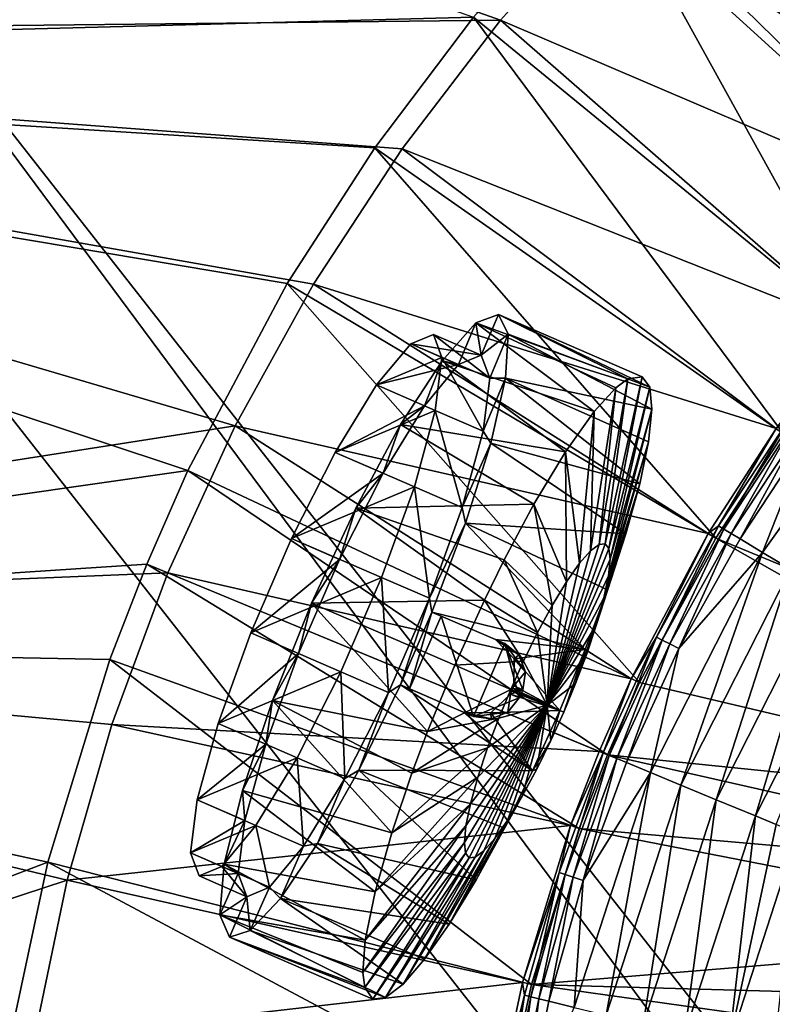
# Model space of a CAD drawing. Header units: metres. Extents: x -1501 to 0, y -1015 to 0.
# Tile 35 of 109: x -1373 to -1287, y -243 to -131. Entities that reach past the tile are written whole.
import ezdxf

# ---------------------------------------------------------------- set-up
doc = ezdxf.new("R2010")
doc.units = ezdxf.units.M

msp = doc.modelspace()

# ---------------------------------------------------------------- linework, layer by layer
at = {"layer": 'None'}
for points in [[(-1305.914063, -117.762787), (-1501.325195, -66.736176), (-1318.161987, -131.457504)], [(-1501.325195, -66.736176), (-1498.022095, -133.403717), (-1318.161987, -131.457504)], [(-1494.813721, -135.70549, -3), (-1498.281738, -69.39328, -3), (-1321.25708, -131.113937, -3)], [(-1298.717651, -107.014389, -3), (-1280.552856, -91.589279, -3), (-1260.017334, -148.368332, -406)], [(-1292.674194, -105.024422), (-1260.715454, -147.622437, -377.175201), (-1278.516968, -93.314049)], [(-1260.715454, -147.622437, -377.175201), (-1292.674194, -105.024422), (-1305.914063, -117.762787)], [(-1306.394287, -114.515511, -3), (-1298.717651, -107.014389, -3), (-1265.94519, -154.160522, -406)], [(-1298.717651, -107.014389, -3), (-1260.017334, -148.368332, -406), (-1265.94519, -154.160522, -406)], [(-1321.25708, -131.113937, -3), (-1306.394287, -114.515511, -3), (-1277.405518, -166.959427, -406)], [(-1306.394287, -114.515511, -3), (-1265.94519, -154.160522, -406), (-1277.405518, -166.959427, -406)], [(-1266.674805, -153.445435, -377.175201), (-1305.914063, -117.762787), (-1318.161987, -131.457504)], [(-1266.674805, -153.445435, -377.175201), (-1260.715454, -147.622437, -377.175201), (-1305.914063, -117.762787)], [(-1318.161987, -131.457504), (-1498.022095, -133.403717), (-1329.349365, -146.03157)], [(-1332.468018, -145.930359, -3), (-1494.813721, -135.70549, -3), (-1321.25708, -131.113937, -3)], [(-1332.468018, -145.930359, -3), (-1321.25708, -131.113937, -3), (-1286.052002, -178.386719, -406)], [(-1278.196411, -166.312881, -377.175201), (-1318.161987, -131.457504), (-1329.349365, -146.03157)], [(-1321.25708, -131.113937, -3), (-1277.405518, -166.959427, -406), (-1286.052002, -178.386719, -406)], [(-1278.196411, -166.312881, -377.175201), (-1266.674805, -153.445435, -377.175201), (-1318.161987, -131.457504)], [(-1498.022095, -133.403717), (-1339.413086, -161.403), (-1329.349365, -146.03157)], [(-1339.413086, -161.403), (-1498.022095, -133.403717), (-1348.296631, -177.485382)], [(-1498.022095, -133.403717), (-1490.106445, -199.682037), (-1348.296631, -177.485382)], [(-1486.767822, -201.619064, -3), (-1494.813721, -135.70549, -3), (-1353.670898, -182.566406, -3)], [(-1353.670898, -182.566406, -3), (-1494.813721, -135.70549, -3), (-1342.401978, -161.319244, -3)], [(-1494.813721, -135.70549, -3), (-1332.468018, -145.930359, -3), (-1342.401978, -161.319244, -3)], [(-1342.401978, -161.319244, -3), (-1332.468018, -145.930359, -3), (-1293.713745, -190.255554, -406)], [(-1286.889282, -177.801315, -377.175201), (-1329.349365, -146.03157), (-1339.413086, -161.403)], [(-1332.468018, -145.930359, -3), (-1286.052002, -178.386719, -406), (-1293.713745, -190.255554, -406)], [(-1286.889282, -177.801315, -377.175201), (-1278.196411, -166.312881, -377.175201), (-1329.349365, -146.03157)], [(-1353.670898, -182.566406, -3), (-1342.401978, -161.319244, -3), (-1302.400513, -206.63327, -406)], [(-1294.591919, -189.733627, -377.175201), (-1339.413086, -161.403), (-1348.296631, -177.485382)], [(-1342.401978, -161.319244, -3), (-1293.713745, -190.255554, -406), (-1302.400513, -206.63327, -406)], [(-1294.591919, -189.733627, -377.175201), (-1286.889282, -177.801315, -377.175201), (-1339.413086, -161.403)], [(-1285.259766, -193.7827, -395.641296), (-1272.12146, -169.061401, -391.779236), (-1288.43689, -191.863937, -391.779236)], [(-1288.43689, -191.863937, -391.779236), (-1272.12146, -169.061401, -391.779236), (-1283.119385, -178.435364, -387.314758)], [(-1348.296631, -177.485382), (-1490.106445, -199.682037), (-1355.949951, -194.188248)], [(-1303.325317, -206.199173, -377.175201), (-1348.296631, -177.485382), (-1355.949951, -194.188248)], [(-1303.325317, -206.199173, -377.175201), (-1294.591919, -189.733627, -377.175201), (-1348.296631, -177.485382)], [(-1285.441406, -176.781448, -379.803467), (-1286.889282, -177.801315, -377.175201), (-1293.419189, -188.85498, -379.803467)], [(-1293.419189, -188.85498, -379.803467), (-1292.798096, -189.230057, -382.385681), (-1285.441406, -176.781448, -379.803467)], [(-1292.798096, -189.230057, -382.385681), (-1284.850586, -177.202286, -382.385681), (-1285.441406, -176.781448, -379.803467)], [(-1292.798096, -189.230057, -382.385681), (-1291.982422, -189.722672, -384.897552), (-1284.850586, -177.202286, -382.385681)], [(-1291.982422, -189.722672, -384.897552), (-1284.074585, -177.75499, -384.897552), (-1284.850586, -177.202286, -382.385681)], [(-1286.889282, -177.801315, -377.175201), (-1294.591919, -189.733627, -377.175201), (-1293.419189, -188.85498, -379.803467)], [(-1293.713745, -190.255554, -406), (-1286.052002, -178.386719, -406), (-1231.071655, -216.09111, -406)], [(-1291.982422, -189.722672, -384.897552), (-1290.978394, -190.329071, -387.314758), (-1284.074585, -177.75499, -384.897552)], [(-1290.978394, -190.329071, -387.314758), (-1283.119385, -178.435364, -387.314758), (-1284.074585, -177.75499, -384.897552)], [(-1288.43689, -191.863937, -391.779236), (-1283.119385, -178.435364, -387.314758), (-1290.978394, -190.329071, -387.314758)], [(-1358.359863, -193.191574, -3), (-1486.767822, -201.619064, -3), (-1353.670898, -182.566406, -3)], [(-1358.359863, -193.191574, -3), (-1353.670898, -182.566406, -3), (-1306.021362, -214.837387, -406)], [(-1353.670898, -182.566406, -3), (-1302.400513, -206.63327, -406), (-1306.021362, -214.837387, -406)], [(-1293.419189, -188.85498, -379.803467), (-1294.591919, -189.733627, -377.175201), (-1300.463257, -201.494049, -379.803467)], [(-1300.463257, -201.494049, -379.803467), (-1299.815552, -201.821228, -382.385681), (-1293.419189, -188.85498, -379.803467)], [(-1299.815552, -201.821228, -382.385681), (-1292.798096, -189.230057, -382.385681), (-1293.419189, -188.85498, -379.803467)], [(-1294.591919, -189.733627, -377.175201), (-1303.325317, -206.199173, -377.175201), (-1300.463257, -201.494049, -379.803467)], [(-1299.815552, -201.821228, -382.385681), (-1298.964844, -202.250916, -384.897552), (-1292.798096, -189.230057, -382.385681)], [(-1298.964844, -202.250916, -384.897552), (-1291.982422, -189.722672, -384.897552), (-1292.798096, -189.230057, -382.385681)], [(-1298.964844, -202.250916, -384.897552), (-1297.917603, -202.779877, -387.314758), (-1291.982422, -189.722672, -384.897552)], [(-1297.917603, -202.779877, -387.314758), (-1290.978394, -190.329071, -387.314758), (-1291.982422, -189.722672, -384.897552)], [(-1238.229736, -221.770325, -406), (-1302.400513, -206.63327, -406), (-1293.713745, -190.255554, -406)], [(-1297.917603, -202.779877, -387.314758), (-1288.43689, -191.863937, -391.779236), (-1290.978394, -190.329071, -387.314758)], [(-1238.229736, -221.770325, -406), (-1293.713745, -190.255554, -406), (-1231.071655, -216.09111, -406)], [(-1301.131226, -216.859848, -391.779236), (-1288.43689, -191.863937, -391.779236), (-1297.917603, -202.779877, -387.314758)], [(-1301.131226, -216.859848, -391.779236), (-1297.700195, -218.278793, -395.641296), (-1288.43689, -191.863937, -391.779236)], [(-1297.700195, -218.278793, -395.641296), (-1285.259766, -193.7827, -395.641296), (-1288.43689, -191.863937, -391.779236)], [(-1358.359863, -193.191574, -3), (-1362.545532, -204.024933, -3), (-1486.767822, -201.619064, -3)], [(-1362.545532, -204.024933, -3), (-1358.359863, -193.191574, -3), (-1309.253052, -223.202454, -406)], [(-1358.359863, -193.191574, -3), (-1306.021362, -214.837387, -406), (-1309.253052, -223.202454, -406)], [(-1490.106445, -199.682037), (-1362.330078, -211.417679), (-1355.949951, -194.188248)], [(-1306.965454, -214.44696, -377.175201), (-1355.949951, -194.188248), (-1362.330078, -211.417679)], [(-1306.965454, -214.44696, -377.175201), (-1303.325317, -206.199173, -377.175201), (-1355.949951, -194.188248)], [(-1297.700195, -218.278793, -395.641296), (-1293.688599, -219.937897, -398.780426), (-1285.259766, -193.7827, -395.641296)], [(-1293.688599, -219.937897, -398.780426), (-1281.544922, -196.026215, -398.780426), (-1285.259766, -193.7827, -395.641296)], [(-1281.544922, -196.026215, -398.780426), (-1293.688599, -219.937897, -398.780426), (-1289.221191, -221.785492, -401.100159)], [(-1277.408081, -198.524612, -401.100159), (-1281.544922, -196.026215, -398.780426), (-1289.221191, -221.785492, -401.100159)], [(-1277.408081, -198.524612, -401.100159), (-1289.221191, -221.785492, -401.100159), (-1286.858398, -222.762711, -401.92572)], [(-1362.330078, -211.417679), (-1490.106445, -199.682037), (-1367.401245, -229.076782)], [(-1490.106445, -199.682037), (-1477.616333, -265.25238), (-1367.401245, -229.076782)], [(-1362.545532, -204.024933, -3), (-1369.576172, -227.024902, -3), (-1486.767822, -201.619064, -3)], [(-1486.767822, -201.619064, -3), (-1369.576172, -227.024902, -3), (-1474.182495, -266.818329, -3)], [(-1300.463257, -201.494049, -379.803467), (-1303.325317, -206.199173, -377.175201), (-1306.511475, -214.634689, -379.803467)], [(-1306.511475, -214.634689, -379.803467), (-1305.84082, -214.912064, -382.385681), (-1300.463257, -201.494049, -379.803467)], [(-1305.84082, -214.912064, -382.385681), (-1299.815552, -201.821228, -382.385681), (-1300.463257, -201.494049, -379.803467)], [(-1305.84082, -214.912064, -382.385681), (-1304.959961, -215.276352, -384.897552), (-1299.815552, -201.821228, -382.385681)], [(-1304.959961, -215.276352, -384.897552), (-1298.964844, -202.250916, -384.897552), (-1299.815552, -201.821228, -382.385681)], [(-1304.959961, -215.276352, -384.897552), (-1303.875732, -215.724792, -387.314758), (-1298.964844, -202.250916, -384.897552)], [(-1303.875732, -215.724792, -387.314758), (-1297.917603, -202.779877, -387.314758), (-1298.964844, -202.250916, -384.897552)], [(-1303.875732, -215.724792, -387.314758), (-1301.131226, -216.859848, -391.779236), (-1297.917603, -202.779877, -387.314758)], [(-1369.576172, -227.024902, -3), (-1362.545532, -204.024933, -3), (-1314.671997, -240.931671, -406)], [(-1362.545532, -204.024933, -3), (-1309.253052, -223.202454, -406), (-1314.671997, -240.931671, -406)], [(-1303.325317, -206.199173, -377.175201), (-1306.965454, -214.44696, -377.175201), (-1306.511475, -214.634689, -379.803467)], [(-1306.021362, -214.837387, -406), (-1302.400513, -206.63327, -406), (-1238.229736, -221.770325, -406)], [(-1310.214355, -222.856552, -377.175201), (-1362.330078, -211.417679), (-1367.401245, -229.076782)], [(-1310.214355, -222.856552, -377.175201), (-1306.965454, -214.44696, -377.175201), (-1362.330078, -211.417679)], [(-1306.511475, -214.634689, -379.803467), (-1306.965454, -214.44696, -377.175201), (-1310.214355, -222.856552, -377.175201)], [(-1306.511475, -214.634689, -379.803467), (-1310.214355, -222.856552, -377.175201), (-1311.511841, -228.208725, -379.803467)], [(-1311.511841, -228.208725, -379.803467), (-1310.822144, -228.434662, -382.385681), (-1306.511475, -214.634689, -379.803467)], [(-1310.822144, -228.434662, -382.385681), (-1305.84082, -214.912064, -382.385681), (-1306.511475, -214.634689, -379.803467)], [(-1310.822144, -228.434662, -382.385681), (-1309.916382, -228.731384, -384.897552), (-1305.84082, -214.912064, -382.385681)], [(-1309.916382, -228.731384, -384.897552), (-1304.959961, -215.276352, -384.897552), (-1305.84082, -214.912064, -382.385681)], [(-1309.916382, -228.731384, -384.897552), (-1308.801514, -229.096649, -387.314758), (-1304.959961, -215.276352, -384.897552)], [(-1309.253052, -223.202454, -406), (-1306.021362, -214.837387, -406), (-1243.908936, -228.928284, -406)], [(-1308.801514, -229.096649, -387.314758), (-1303.875732, -215.724792, -387.314758), (-1304.959961, -215.276352, -384.897552)], [(-1303.875732, -215.724792, -387.314758), (-1308.801514, -229.096649, -387.314758), (-1301.131226, -216.859848, -391.779236)], [(-1243.908936, -228.928284, -406), (-1306.021362, -214.837387, -406), (-1238.229736, -221.770325, -406)], [(-1306.196289, -244.406174, -395.641296), (-1301.131226, -216.859848, -391.779236), (-1309.800659, -243.520325, -391.779236)], [(-1301.131226, -216.859848, -391.779236), (-1308.801514, -229.096649, -387.314758), (-1309.800659, -243.520325, -391.779236)], [(-1297.700195, -218.278793, -395.641296), (-1301.131226, -216.859848, -391.779236), (-1306.196289, -244.406174, -395.641296)], [(-1301.982056, -245.441956, -398.780426), (-1297.700195, -218.278793, -395.641296), (-1306.196289, -244.406174, -395.641296)], [(-1293.688599, -219.937897, -398.780426), (-1297.700195, -218.278793, -395.641296), (-1301.982056, -245.441956, -398.780426)], [(-1297.28894, -246.595398, -401.100159), (-1293.688599, -219.937897, -398.780426), (-1301.982056, -245.441956, -398.780426)], [(-1289.221191, -221.785492, -401.100159), (-1293.688599, -219.937897, -398.780426), (-1297.28894, -246.595398, -401.100159)], [(-1292.263062, -247.830627, -402.52005), (-1289.221191, -221.785492, -401.100159), (-1297.28894, -246.595398, -401.100159)], [(-1286.858398, -222.762711, -401.92572), (-1289.221191, -221.785492, -401.100159), (-1292.263062, -247.830627, -402.52005)], [(-1315.662354, -240.680832, -377.175201), (-1310.214355, -222.856552, -377.175201), (-1367.401245, -229.076782)], [(-1310.214355, -222.856552, -377.175201), (-1315.662354, -240.680832, -377.175201), (-1311.511841, -228.208725, -379.803467)], [(-1314.671997, -240.931671, -406), (-1309.253052, -223.202454, -406), (-1247.119873, -235.304947, -406)], [(-1247.119873, -235.304947, -406), (-1309.253052, -223.202454, -406), (-1243.908936, -228.928284, -406)], [(-1284.437134, -223.764053, -402.52005), (-1286.858398, -222.762711, -401.92572), (-1292.263062, -247.830627, -402.52005)], [(-1292.263062, -247.830627, -402.52005), (-1287.141724, -249.089371, -403), (-1284.437134, -223.764053, -402.52005)], [(-1369.576172, -227.024902, -3), (-1373.413818, -244.935089, -3), (-1474.182495, -266.818329, -3)], [(-1373.413818, -244.935089, -3), (-1369.576172, -227.024902, -3), (-1317.631836, -254.745071, -406)], [(-1369.576172, -227.024902, -3), (-1314.671997, -240.931671, -406), (-1317.631836, -254.745071, -406)], [(-1367.401245, -229.076782), (-1477.616333, -265.25238), (-1371.134644, -247.066254)], [(-1315.662354, -240.680832, -377.175201), (-1367.401245, -229.076782), (-1371.134644, -247.066254)], [(-1311.511841, -228.208725, -379.803467), (-1315.662354, -240.680832, -377.175201), (-1315.452759, -242.131149, -379.803467)], [(-1314.748291, -242.304321, -382.385681), (-1311.511841, -228.208725, -379.803467), (-1315.452759, -242.131149, -379.803467)], [(-1310.822144, -228.434662, -382.385681), (-1311.511841, -228.208725, -379.803467), (-1314.748291, -242.304321, -382.385681)], [(-1313.822876, -242.531754, -384.897552), (-1310.822144, -228.434662, -382.385681), (-1314.748291, -242.304321, -382.385681)], [(-1309.916382, -228.731384, -384.897552), (-1310.822144, -228.434662, -382.385681), (-1313.822876, -242.531754, -384.897552)], [(-1312.683838, -242.811707, -387.314758), (-1309.916382, -228.731384, -384.897552), (-1313.822876, -242.531754, -384.897552)], [(-1308.801514, -229.096649, -387.314758), (-1309.916382, -228.731384, -384.897552), (-1312.683838, -242.811707, -387.314758)], [(-1309.800659, -243.520325, -391.779236), (-1308.801514, -229.096649, -387.314758), (-1312.683838, -242.811707, -387.314758)], [(-1249.256226, -242.735291, -406), (-1314.671997, -240.931671, -406), (-1247.119873, -235.304947, -406)], [(-1318.637939, -254.56813, -377.175201), (-1315.662354, -240.680832, -377.175201), (-1371.134644, -247.066254)], [(-1315.662354, -240.680832, -377.175201), (-1318.637939, -254.56813, -377.175201), (-1315.452759, -242.131149, -379.803467)], [(-1317.631836, -254.745071, -406), (-1314.671997, -240.931671, -406), (-1249.922852, -250, -406)], [(-1314.671997, -240.931671, -406), (-1249.256226, -242.735291, -406), (-1249.922852, -250, -406)], [(-1315.452759, -242.131149, -379.803467), (-1318.637939, -254.56813, -377.175201), (-1318.333374, -256.312744, -379.803467)], [(-1317.61792, -256.432159, -382.385681), (-1315.452759, -242.131149, -379.803467), (-1318.333374, -256.312744, -379.803467)], [(-1317.61792, -256.432159, -382.385681), (-1314.748291, -242.304321, -382.385681), (-1315.452759, -242.131149, -379.803467)], [(-1316.678223, -256.58902, -384.897552), (-1314.748291, -242.304321, -382.385681), (-1317.61792, -256.432159, -382.385681)], [(-1316.678223, -256.58902, -384.897552), (-1313.822876, -242.531754, -384.897552), (-1314.748291, -242.304321, -382.385681)], [(-1315.521484, -256.782074, -387.314758), (-1313.822876, -242.531754, -384.897552), (-1316.678223, -256.58902, -384.897552)], [(-1315.521484, -256.782074, -387.314758), (-1312.683838, -242.811707, -387.314758), (-1313.822876, -242.531754, -384.897552)], [(-1309.800659, -243.520325, -391.779236), (-1312.683838, -242.811707, -387.314758), (-1315.521484, -256.782074, -387.314758)]]:
    msp.add_3dface(points, dxfattribs=at)
at = {"layer": 'None01'}
for points in [[(-1420.450195, -116.977798, -410), (-953.507996, -712.491272, -410), (-1404.711548, -104.637085, -410)], [(-1420.450195, -116.977798, -430), (-1404.711548, -104.637085, -430), (-953.507996, -712.491272, -430)], [(-1404.711548, -104.637085, -410), (-953.507996, -712.491272, -410), (-937.769287, -700.150574, -410)], [(-937.769287, -700.150574, -410), (-937.769287, -700.150574, -430), (-1404.711548, -104.637085, -410)], [(-937.769287, -700.150574, -430), (-1404.711548, -104.637085, -430), (-1404.711548, -104.637085, -410)], [(-1404.711548, -104.637085, -430), (-937.769287, -700.150574, -430), (-953.507996, -712.491272, -430)], [(-953.507996, -712.491272, -410), (-1420.450195, -116.977798, -410), (-953.507996, -712.491272, -430)], [(-1420.450195, -116.977798, -410), (-1420.450195, -116.977798, -430), (-953.507996, -712.491272, -430)]]:
    msp.add_3dface(points, dxfattribs=at)
at = {"layer": 'None0123'}
for points in [[(-1320.980469, -165.79985, -102.366257), (-1318.389282, -164.867981, -114.092735), (-1320.375122, -169.456757, -114.092735)], [(-1318.389282, -164.867981, -114.092735), (-1320.980469, -165.79985, -102.366257), (-1303.710083, -172.165527, -103.044594)], [(-1320.375122, -169.456757, -114.092735), (-1318.389282, -164.867981, -114.092735), (-1317.321533, -167.0905, -124.970467)], [(-1302.106689, -171.914124, -111.05471), (-1301.237061, -173.096512, -118.457932), (-1318.389282, -164.867981, -114.092735)], [(-1301.237061, -173.096512, -118.457932), (-1317.321533, -167.0905, -124.970467), (-1318.389282, -164.867981, -114.092735)], [(-1302.106689, -171.914124, -111.05471), (-1318.389282, -164.867981, -114.092735), (-1303.710083, -172.165527, -103.044594)], [(-1324.814819, -170.099197, -91.787651), (-1320.980469, -165.79985, -102.366257), (-1322.952148, -170.542877, -102.799431)], [(-1324.814819, -170.099197, -91.787651), (-1307.558105, -175.875076, -91.024567), (-1320.980469, -165.79985, -102.366257)], [(-1322.952148, -170.542877, -102.799431), (-1320.980469, -165.79985, -102.366257), (-1320.375122, -169.456757, -114.092735)], [(-1307.558105, -175.875076, -91.024567), (-1305.075562, -173.168579, -98.052887), (-1320.980469, -165.79985, -102.366257)], [(-1320.980469, -165.79985, -102.366257), (-1305.075562, -173.168579, -98.052887), (-1303.710083, -172.165527, -103.044594)], [(-1325.802612, -167.108032, -115.105408), (-1328.379761, -168.194153, -103.812103), (-1320.375122, -169.456757, -114.092735)], [(-1325.802612, -167.108032, -115.105408), (-1324.8302, -169.730194, -126.398712), (-1328.379761, -168.194153, -103.812103)], [(-1320.375122, -169.456757, -114.092735), (-1319.40271, -172.078903, -125.386032), (-1325.802612, -167.108032, -115.105408)], [(-1319.40271, -172.078903, -125.386032), (-1324.8302, -169.730194, -126.398712), (-1325.802612, -167.108032, -115.105408)], [(-1320.375122, -169.456757, -114.092735), (-1317.321533, -167.0905, -124.970467), (-1319.40271, -172.078903, -125.386032)], [(-1317.321533, -167.0905, -124.970467), (-1317.626587, -172.092026, -134.935226), (-1319.40271, -172.078903, -125.386032)], [(-1300.988525, -175.591309, -125.57666), (-1317.626587, -172.092026, -134.935226), (-1317.321533, -167.0905, -124.970467)], [(-1301.237061, -173.096512, -118.457932), (-1300.988525, -175.591309, -125.57666), (-1317.321533, -167.0905, -124.970467)], [(-1328.379761, -168.194153, -103.812103), (-1332.250732, -172.857544, -93.880943), (-1322.952148, -170.542877, -102.799431)], [(-1324.8302, -169.730194, -126.398712), (-1332.250732, -172.857544, -93.880943), (-1328.379761, -168.194153, -103.812103)], [(-1328.379761, -168.194153, -103.812103), (-1322.952148, -170.542877, -102.799431), (-1320.375122, -169.456757, -114.092735)], [(-1324.8302, -169.730194, -126.398712), (-1325.579834, -175.744339, -136.32988), (-1332.250732, -172.857544, -93.880943)], [(-1320.152222, -178.093048, -135.3172), (-1325.579834, -175.744339, -136.32988), (-1324.8302, -169.730194, -126.398712)], [(-1319.40271, -172.078903, -125.386032), (-1320.152222, -178.093048, -135.3172), (-1324.8302, -169.730194, -126.398712)], [(-1332.250732, -172.857544, -93.880943), (-1326.823242, -175.206268, -92.868271), (-1322.952148, -170.542877, -102.799431)], [(-1329.516846, -177.345169, -83.392418), (-1324.814819, -170.099197, -91.787651), (-1326.823242, -175.206268, -92.868271)], [(-1329.516846, -177.345169, -83.392418), (-1310.802002, -180.438263, -84.221649), (-1324.814819, -170.099197, -91.787651)], [(-1326.823242, -175.206268, -92.868271), (-1324.814819, -170.099197, -91.787651), (-1322.952148, -170.542877, -102.799431)], [(-1310.802002, -180.438263, -84.221649), (-1307.558105, -175.875076, -91.024567), (-1324.814819, -170.099197, -91.787651)], [(-1319.40271, -172.078903, -125.386032), (-1317.626587, -172.092026, -134.935226), (-1320.152222, -178.093048, -135.3172)], [(-1317.626587, -172.092026, -134.935226), (-1319.279053, -179.452759, -143.150696), (-1320.152222, -178.093048, -135.3172)], [(-1317.626587, -172.092026, -134.935226), (-1302.368286, -184.087891, -137.887772), (-1319.279053, -179.452759, -143.150696)], [(-1300.988525, -175.591309, -125.57666), (-1301.370483, -179.302643, -132.137314), (-1317.626587, -172.092026, -134.935226)], [(-1301.370483, -179.302643, -132.137314), (-1302.368286, -184.087891, -137.887772), (-1317.626587, -172.092026, -134.935226)], [(-1303.710083, -172.165527, -103.044594), (-1306.300171, -190.898422, -110.422668), (-1302.106689, -171.914124, -111.05471)], [(-1306.300171, -190.898422, -110.422668), (-1305.881836, -191.432602, -113.904205), (-1302.106689, -171.914124, -111.05471)], [(-1302.106689, -171.914124, -111.05471), (-1305.881836, -191.432602, -113.904205), (-1301.237061, -173.096512, -118.457932)], [(-1332.250732, -172.857544, -93.880943), (-1336.94873, -180.535736, -86.509766), (-1326.823242, -175.206268, -92.868271)], [(-1325.579834, -175.744339, -136.32988), (-1336.94873, -180.535736, -86.509766), (-1332.250732, -172.857544, -93.880943)], [(-1307.558105, -175.875076, -91.024567), (-1307.948242, -191.670303, -103.379852), (-1305.075562, -173.168579, -98.052887)], [(-1307.948242, -191.670303, -103.379852), (-1306.976074, -190.959076, -106.941139), (-1305.075562, -173.168579, -98.052887)], [(-1305.075562, -173.168579, -98.052887), (-1306.976074, -190.959076, -106.941139), (-1303.710083, -172.165527, -103.044594)], [(-1306.976074, -190.959076, -106.941139), (-1306.300171, -190.898422, -110.422668), (-1303.710083, -172.165527, -103.044594)], [(-1305.881836, -191.432602, -113.904205), (-1305.734741, -192.628204, -117.465492), (-1301.237061, -173.096512, -118.457932)], [(-1301.237061, -173.096512, -118.457932), (-1305.734741, -192.628204, -117.465492), (-1300.988525, -175.591309, -125.57666)], [(-1336.94873, -180.535736, -86.509766), (-1331.52124, -182.884445, -85.497086), (-1326.823242, -175.206268, -92.868271)], [(-1331.52124, -182.884445, -85.497086), (-1329.516846, -177.345169, -83.392418), (-1326.823242, -175.206268, -92.868271)], [(-1325.579834, -175.744339, -136.32988), (-1327.960938, -184.425095, -143.70105), (-1336.94873, -180.535736, -86.509766)], [(-1322.533447, -186.773804, -142.688385), (-1327.960938, -184.425095, -143.70105), (-1325.579834, -175.744339, -136.32988)], [(-1320.152222, -178.093048, -135.3172), (-1322.533447, -186.773804, -142.688385), (-1325.579834, -175.744339, -136.32988)], [(-1310.802002, -180.438263, -84.221649), (-1309.202271, -193.090347, -99.952812), (-1307.558105, -175.875076, -91.024567)], [(-1309.202271, -193.090347, -99.952812), (-1307.948242, -191.670303, -103.379852), (-1307.558105, -175.875076, -91.024567)], [(-1305.734741, -192.628204, -117.465492), (-1305.911499, -194.514389, -120.892532), (-1300.988525, -175.591309, -125.57666)], [(-1300.988525, -175.591309, -125.57666), (-1305.911499, -194.514389, -120.892532), (-1301.370483, -179.302643, -132.137314)], [(-1334.626343, -186.828476, -78.00235), (-1329.516846, -177.345169, -83.392418), (-1331.52124, -182.884445, -85.497086)], [(-1334.626343, -186.828476, -78.00235), (-1314.391357, -186.405457, -78.82399), (-1329.516846, -177.345169, -83.392418)], [(-1314.391357, -186.405457, -78.82399), (-1310.802002, -180.438263, -84.221649), (-1329.516846, -177.345169, -83.392418)], [(-1320.152222, -178.093048, -135.3172), (-1319.279053, -179.452759, -143.150696), (-1322.533447, -186.773804, -142.688385)], [(-1319.279053, -179.452759, -143.150696), (-1322.140137, -188.554932, -148.927322), (-1322.533447, -186.773804, -142.688385)], [(-1319.279053, -179.452759, -143.150696), (-1303.943726, -189.763153, -142.607056), (-1322.140137, -188.554932, -148.927322)], [(-1302.368286, -184.087891, -137.887772), (-1303.943726, -189.763153, -142.607056), (-1319.279053, -179.452759, -143.150696)], [(-1305.911499, -194.514389, -120.892532), (-1306.432129, -197.036423, -123.951874), (-1301.370483, -179.302643, -132.137314)], [(-1301.370483, -179.302643, -132.137314), (-1306.432129, -197.036423, -123.951874), (-1302.368286, -184.087891, -137.887772)], [(-1336.94873, -180.535736, -86.509766), (-1341.907104, -190.302612, -82.587639), (-1331.52124, -182.884445, -85.497086)], [(-1327.960938, -184.425095, -143.70105), (-1341.907104, -190.302612, -82.587639), (-1336.94873, -180.535736, -86.509766)], [(-1314.391357, -186.405457, -78.82399), (-1310.684326, -195.196289, -96.893471), (-1310.802002, -180.438263, -84.221649)], [(-1310.684326, -195.196289, -96.893471), (-1309.202271, -193.090347, -99.952812), (-1310.802002, -180.438263, -84.221649)], [(-1341.907104, -190.302612, -82.587639), (-1336.479492, -192.651321, -81.574966), (-1331.52124, -182.884445, -85.497086)], [(-1336.479492, -192.651321, -81.574966), (-1334.626343, -186.828476, -78.00235), (-1331.52124, -182.884445, -85.497086)], [(-1327.960938, -184.425095, -143.70105), (-1331.686523, -194.725433, -147.623169), (-1341.907104, -190.302612, -82.587639)], [(-1326.259033, -197.074142, -146.610504), (-1331.686523, -194.725433, -147.623169), (-1327.960938, -184.425095, -143.70105)], [(-1322.533447, -186.773804, -142.688385), (-1326.259033, -197.074142, -146.610504), (-1327.960938, -184.425095, -143.70105)], [(-1306.432129, -197.036423, -123.951874), (-1307.27417, -200.054016, -126.437057), (-1302.368286, -184.087891, -137.887772)], [(-1302.368286, -184.087891, -137.887772), (-1307.27417, -200.054016, -126.437057), (-1303.943726, -189.763153, -142.607056)], [(-1334.626343, -186.828476, -78.00235), (-1317.760742, -192.717026, -75.403923), (-1314.391357, -186.405457, -78.82399)], [(-1317.760742, -192.717026, -75.403923), (-1312.307617, -197.875854, -94.408287), (-1314.391357, -186.405457, -78.82399)], [(-1312.307617, -197.875854, -94.408287), (-1310.684326, -195.196289, -96.893471), (-1314.391357, -186.405457, -78.82399)], [(-1339.643188, -197.620819, -76.145058), (-1334.626343, -186.828476, -78.00235), (-1336.479492, -192.651321, -81.574966)], [(-1339.643188, -197.620819, -76.145058), (-1319.998657, -197.2668, -73.962067), (-1334.626343, -186.828476, -78.00235)], [(-1319.998657, -197.2668, -73.962067), (-1317.760742, -192.717026, -75.403923), (-1334.626343, -186.828476, -78.00235)], [(-1322.533447, -186.773804, -142.688385), (-1322.140137, -188.554932, -148.927322), (-1326.259033, -197.074142, -146.610504)], [(-1322.140137, -188.554932, -148.927322), (-1325.969727, -198.634598, -151.780304), (-1326.259033, -197.074142, -146.610504)], [(-1325.969727, -198.634598, -151.780304), (-1322.140137, -188.554932, -148.927322), (-1308.565063, -202.885513, -148.273239)], [(-1303.943726, -189.763153, -142.607056), (-1306.036133, -196.110336, -146.113785), (-1322.140137, -188.554932, -148.927322)], [(-1322.140137, -188.554932, -148.927322), (-1306.036133, -196.110336, -146.113785), (-1308.565063, -202.885513, -148.273239)], [(-1307.27417, -200.054016, -126.437057), (-1308.376099, -203.365707, -128.212479), (-1303.943726, -189.763153, -142.607056)], [(-1303.943726, -189.763153, -142.607056), (-1308.376099, -203.365707, -128.212479), (-1306.036133, -196.110336, -146.113785)], [(-1341.907104, -190.302612, -82.587639), (-1346.52771, -200.980148, -82.587639), (-1336.479492, -192.651321, -81.574966)], [(-1331.686523, -194.725433, -147.623169), (-1346.52771, -200.980148, -82.587639), (-1341.907104, -190.302612, -82.587639)], [(-1305.881836, -191.432602, -113.904205), (-1306.300171, -190.898422, -110.422668), (-1312.874146, -209.20491, -110.210815)], [(-1306.300171, -190.898422, -110.422668), (-1306.976074, -190.959076, -106.941139), (-1312.874146, -209.20491, -110.210815)], [(-1306.976074, -190.959076, -106.941139), (-1307.948242, -191.670303, -103.379852), (-1312.874146, -209.20491, -110.210815)], [(-1305.734741, -192.628204, -117.465492), (-1305.881836, -191.432602, -113.904205), (-1312.874146, -209.20491, -110.210815)], [(-1307.948242, -191.670303, -103.379852), (-1309.202271, -193.090347, -99.952812), (-1312.874146, -209.20491, -110.210815)], [(-1346.52771, -200.980148, -82.587639), (-1341.100098, -203.328857, -81.574966), (-1336.479492, -192.651321, -81.574966)], [(-1341.100098, -203.328857, -81.574966), (-1339.643188, -197.620819, -76.145058), (-1336.479492, -192.651321, -81.574966)], [(-1319.998657, -197.2668, -73.962067), (-1313.967529, -200.946075, -92.632866), (-1317.760742, -192.717026, -75.403923)], [(-1313.967529, -200.946075, -92.632866), (-1312.307617, -197.875854, -94.408287), (-1317.760742, -192.717026, -75.403923)], [(-1305.911499, -194.514389, -120.892532), (-1305.734741, -192.628204, -117.465492), (-1312.874146, -209.20491, -110.210815)], [(-1309.202271, -193.090347, -99.952812), (-1310.684326, -195.196289, -96.893471), (-1312.874146, -209.20491, -110.210815)], [(-1331.686523, -194.725433, -147.623169), (-1336.307251, -205.402969, -147.623169), (-1346.52771, -200.980148, -82.587639)], [(-1330.879639, -207.751678, -146.610504), (-1336.307251, -205.402969, -147.623169), (-1331.686523, -194.725433, -147.623169)], [(-1326.259033, -197.074142, -146.610504), (-1330.879639, -207.751678, -146.610504), (-1331.686523, -194.725433, -147.623169)], [(-1306.432129, -197.036423, -123.951874), (-1305.911499, -194.514389, -120.892532), (-1312.874146, -209.20491, -110.210815)], [(-1312.874146, -209.20491, -110.210815), (-1310.684326, -195.196289, -96.893471), (-1312.307617, -197.875854, -94.408287)], [(-1308.376099, -203.365707, -128.212479), (-1309.650146, -206.751312, -129.236435), (-1306.036133, -196.110336, -146.113785)], [(-1306.036133, -196.110336, -146.113785), (-1309.650146, -206.751312, -129.236435), (-1308.565063, -202.885513, -148.273239)], [(-1344.076294, -208.665787, -78.00235), (-1339.643188, -197.620819, -76.145058), (-1341.100098, -203.328857, -81.574966)], [(-1344.076294, -208.665787, -78.00235), (-1326.453735, -212.183426, -73.962067), (-1339.643188, -197.620819, -76.145058)], [(-1339.643188, -197.620819, -76.145058), (-1323.360596, -204.666962, -73.107033), (-1319.998657, -197.2668, -73.962067)], [(-1326.453735, -212.183426, -73.962067), (-1323.360596, -204.666962, -73.107033), (-1339.643188, -197.620819, -76.145058)], [(-1329.544067, -206.894379, -151.780304), (-1330.879639, -207.751678, -146.610504), (-1326.259033, -197.074142, -146.610504)], [(-1325.969727, -198.634598, -151.780304), (-1329.544067, -206.894379, -151.780304), (-1326.259033, -197.074142, -146.610504)], [(-1323.360596, -204.666962, -73.107033), (-1315.563354, -204.192398, -91.608917), (-1319.998657, -197.2668, -73.962067)], [(-1315.563354, -204.192398, -91.608917), (-1313.967529, -200.946075, -92.632866), (-1319.998657, -197.2668, -73.962067)], [(-1307.27417, -200.054016, -126.437057), (-1306.432129, -197.036423, -123.951874), (-1312.874146, -209.20491, -110.210815)], [(-1328.496338, -207.347778, -158.447159), (-1329.544067, -206.894379, -151.780304), (-1325.969727, -198.634598, -151.780304)], [(-1324.921997, -199.087982, -158.447159), (-1328.496338, -207.347778, -158.447159), (-1325.969727, -198.634598, -151.780304)], [(-1308.565063, -202.885513, -148.273239), (-1318.733032, -201.76622, -150.430069), (-1325.969727, -198.634598, -151.780304)], [(-1324.921997, -199.087982, -158.447159), (-1325.969727, -198.634598, -151.780304), (-1318.733032, -201.76622, -150.430069)], [(-1313.967529, -200.946075, -92.632866), (-1312.874146, -209.20491, -110.210815), (-1312.307617, -197.875854, -94.408287)], [(-1328.496338, -207.347778, -158.447159), (-1324.921997, -199.087982, -158.447159), (-1321.259644, -210.479385, -157.096924)], [(-1324.921997, -199.087982, -158.447159), (-1317.685303, -202.219604, -157.096924), (-1321.259644, -210.479385, -157.096924)], [(-1317.685303, -202.219604, -157.096924), (-1324.921997, -199.087982, -158.447159), (-1318.733032, -201.76622, -150.430069)], [(-1308.376099, -203.365707, -128.212479), (-1307.27417, -200.054016, -126.437057), (-1312.874146, -209.20491, -110.210815)], [(-1346.52771, -200.980148, -82.587639), (-1350.253296, -211.280487, -86.509766), (-1341.100098, -203.328857, -81.574966)], [(-1336.307251, -205.402969, -147.623169), (-1350.253296, -211.280487, -86.509766), (-1346.52771, -200.980148, -82.587639)], [(-1315.563354, -204.192398, -91.608917), (-1312.874146, -209.20491, -110.210815), (-1313.967529, -200.946075, -92.632866)], [(-1317.685303, -202.219604, -157.096924), (-1316.052734, -208.374191, -156.421814), (-1321.259644, -210.479385, -157.096924)], [(-1316.621338, -203.957031, -150.070724), (-1318.733032, -201.76622, -150.430069), (-1308.565063, -202.885513, -148.273239)], [(-1316.088989, -203.494339, -156.759369), (-1318.733032, -201.76622, -150.430069), (-1316.621338, -203.957031, -150.070724)], [(-1316.088989, -203.494339, -156.759369), (-1317.685303, -202.219604, -157.096924), (-1318.733032, -201.76622, -150.430069)], [(-1316.088989, -203.494339, -156.759369), (-1315.346069, -205.411148, -156.512253), (-1317.685303, -202.219604, -157.096924)], [(-1315.346069, -205.411148, -156.512253), (-1315.65564, -207.456436, -156.421814), (-1317.685303, -202.219604, -157.096924)], [(-1317.685303, -202.219604, -157.096924), (-1315.65564, -207.456436, -156.421814), (-1316.052734, -208.374191, -156.421814)], [(-1350.253296, -211.280487, -86.509766), (-1344.825684, -213.629196, -85.497086), (-1341.100098, -203.328857, -81.574966)], [(-1344.825684, -213.629196, -85.497086), (-1344.076294, -208.665787, -78.00235), (-1341.100098, -203.328857, -81.574966)], [(-1311.433472, -209.828323, -149.00238), (-1316.621338, -203.957031, -150.070724), (-1308.565063, -202.885513, -148.273239)], [(-1309.650146, -206.751312, -129.236435), (-1308.376099, -203.365707, -128.212479), (-1312.874146, -209.20491, -110.210815)], [(-1308.565063, -202.885513, -148.273239), (-1311.002686, -210.014725, -129.555847), (-1311.433472, -209.828323, -149.00238)], [(-1309.650146, -206.751312, -129.236435), (-1311.002686, -210.014725, -129.555847), (-1308.565063, -202.885513, -148.273239)], [(-1323.360596, -204.666962, -73.107033), (-1317.016357, -207.412369, -91.289497), (-1315.563354, -204.192398, -91.608917)], [(-1317.016357, -207.412369, -91.289497), (-1312.874146, -209.20491, -110.210815), (-1315.563354, -204.192398, -91.608917)], [(-1316.662964, -207.020523, -150.011856), (-1316.621338, -203.957031, -150.070724), (-1311.433472, -209.828323, -149.00238)], [(-1315.346069, -205.411148, -156.512253), (-1316.621338, -203.957031, -150.070724), (-1316.662964, -207.020523, -150.011856)], [(-1315.346069, -205.411148, -156.512253), (-1316.088989, -203.494339, -156.759369), (-1316.621338, -203.957031, -150.070724)], [(-1336.307251, -205.402969, -147.623169), (-1341.265503, -215.169846, -143.70105), (-1350.253296, -211.280487, -86.509766)], [(-1335.838013, -217.518555, -142.688385), (-1341.265503, -215.169846, -143.70105), (-1336.307251, -205.402969, -147.623169)], [(-1330.879639, -207.751678, -146.610504), (-1335.838013, -217.518555, -142.688385), (-1336.307251, -205.402969, -147.623169)], [(-1323.360596, -204.666962, -73.107033), (-1326.453735, -212.183426, -73.962067), (-1317.016357, -207.412369, -91.289497)], [(-1315.65564, -207.456436, -156.421814), (-1315.346069, -205.411148, -156.512253), (-1316.662964, -207.020523, -150.011856)], [(-1311.002686, -210.014725, -129.555847), (-1309.650146, -206.751312, -129.236435), (-1312.874146, -209.20491, -110.210815)], [(-1334.270386, -216.586014, -148.927322), (-1335.838013, -217.518555, -142.688385), (-1330.879639, -207.751678, -146.610504)], [(-1329.544067, -206.894379, -151.780304), (-1334.270386, -216.586014, -148.927322), (-1330.879639, -207.751678, -146.610504)], [(-1329.544067, -206.894379, -151.780304), (-1314.531006, -216.671967, -148.273239), (-1334.270386, -216.586014, -148.927322)], [(-1329.544067, -206.894379, -151.780304), (-1322.307373, -210.026001, -150.430069), (-1314.531006, -216.671967, -148.273239)], [(-1322.307373, -210.026001, -150.430069), (-1329.544067, -206.894379, -151.780304), (-1328.496338, -207.347778, -158.447159)], [(-1321.259644, -210.479385, -157.096924), (-1322.307373, -210.026001, -150.430069), (-1328.496338, -207.347778, -158.447159)], [(-1326.453735, -212.183426, -73.962067), (-1318.369019, -210.675797, -91.608917), (-1317.016357, -207.412369, -91.289497)], [(-1317.016357, -207.412369, -91.289497), (-1318.369019, -210.675797, -91.608917), (-1312.874146, -209.20491, -110.210815)], [(-1315.65564, -207.456436, -156.421814), (-1316.927246, -207.632553, -150.014709), (-1317.060059, -207.938263, -150.011856)], [(-1317.060059, -207.938263, -150.011856), (-1316.052734, -208.374191, -156.421814), (-1315.65564, -207.456436, -156.421814)], [(-1311.433472, -209.828323, -149.00238), (-1317.060059, -207.938263, -150.011856), (-1316.927246, -207.632553, -150.014709)], [(-1316.927246, -207.632553, -150.014709), (-1316.7948, -207.32663, -150.014709), (-1311.433472, -209.828323, -149.00238)], [(-1316.7948, -207.32663, -150.014709), (-1316.927246, -207.632553, -150.014709), (-1315.65564, -207.456436, -156.421814)], [(-1316.7948, -207.32663, -150.014709), (-1316.662964, -207.020523, -150.011856), (-1311.433472, -209.828323, -149.00238)], [(-1316.662964, -207.020523, -150.011856), (-1316.7948, -207.32663, -150.014709), (-1315.65564, -207.456436, -156.421814)], [(-1347.491577, -218.882217, -83.392418), (-1344.076294, -208.665787, -78.00235), (-1344.825684, -213.629196, -85.497086)], [(-1347.491577, -218.882217, -83.392418), (-1330.532959, -223.706055, -78.82399), (-1344.076294, -208.665787, -78.00235)], [(-1330.532959, -223.706055, -78.82399), (-1328.238403, -216.929321, -75.403923), (-1344.076294, -208.665787, -78.00235)], [(-1344.076294, -208.665787, -78.00235), (-1328.238403, -216.929321, -75.403923), (-1326.453735, -212.183426, -73.962067)], [(-1316.052734, -208.374191, -156.421814), (-1317.331787, -209.999908, -156.512253), (-1321.259644, -210.479385, -157.096924)], [(-1319.264771, -210.065704, -150.070724), (-1317.060059, -207.938263, -150.011856), (-1311.433472, -209.828323, -149.00238)], [(-1317.060059, -207.938263, -150.011856), (-1319.264771, -210.065704, -150.070724), (-1317.331787, -209.999908, -156.512253)], [(-1316.052734, -208.374191, -156.421814), (-1317.060059, -207.938263, -150.011856), (-1317.331787, -209.999908, -156.512253)], [(-1322.307373, -210.026001, -150.430069), (-1319.264771, -210.065704, -150.070724), (-1314.531006, -216.671967, -148.273239)], [(-1319.264771, -210.065704, -150.070724), (-1322.307373, -210.026001, -150.430069), (-1319.237671, -210.770477, -156.759369)], [(-1319.237671, -210.770477, -156.759369), (-1322.307373, -210.026001, -150.430069), (-1321.259644, -210.479385, -157.096924)], [(-1322.107544, -222.912704, -99.952812), (-1322.284424, -224.798889, -103.379852), (-1312.874146, -209.20491, -110.210815)], [(-1322.284424, -224.798889, -103.379852), (-1322.137329, -225.994492, -106.941139), (-1312.874146, -209.20491, -110.210815)], [(-1322.137329, -225.994492, -106.941139), (-1321.718872, -226.528671, -110.422668), (-1312.874146, -209.20491, -110.210815)], [(-1321.587036, -220.390671, -96.893471), (-1322.107544, -222.912704, -99.952812), (-1312.874146, -209.20491, -110.210815)], [(-1321.718872, -226.528671, -110.422668), (-1321.043091, -226.468018, -113.904205), (-1312.874146, -209.20491, -110.210815)], [(-1320.744873, -217.373077, -94.408287), (-1321.587036, -220.390671, -96.893471), (-1312.874146, -209.20491, -110.210815)], [(-1321.259644, -210.479385, -157.096924), (-1317.331787, -209.999908, -156.512253), (-1319.237671, -210.770477, -156.759369)], [(-1321.043091, -226.468018, -113.904205), (-1320.070801, -225.75679, -117.465492), (-1312.874146, -209.20491, -110.210815)], [(-1319.643066, -214.061386, -92.632866), (-1320.744873, -217.373077, -94.408287), (-1312.874146, -209.20491, -110.210815)], [(-1320.070801, -225.75679, -117.465492), (-1318.816895, -224.336746, -120.892532), (-1312.874146, -209.20491, -110.210815)], [(-1318.369019, -210.675797, -91.608917), (-1319.643066, -214.061386, -92.632866), (-1312.874146, -209.20491, -110.210815)], [(-1314.531006, -216.671967, -148.273239), (-1319.264771, -210.065704, -150.070724), (-1311.433472, -209.828323, -149.00238)], [(-1317.331787, -209.999908, -156.512253), (-1319.264771, -210.065704, -150.070724), (-1319.237671, -210.770477, -156.759369)], [(-1318.816895, -224.336746, -120.892532), (-1317.334717, -222.230804, -123.951874), (-1312.874146, -209.20491, -110.210815)], [(-1317.334717, -222.230804, -123.951874), (-1315.711426, -219.551239, -126.437057), (-1312.874146, -209.20491, -110.210815)], [(-1315.711426, -219.551239, -126.437057), (-1314.051636, -216.481018, -128.212479), (-1312.874146, -209.20491, -110.210815)], [(-1314.531006, -216.671967, -148.273239), (-1311.433472, -209.828323, -149.00238), (-1312.455688, -213.234695, -129.236435)], [(-1314.051636, -216.481018, -128.212479), (-1312.455688, -213.234695, -129.236435), (-1312.874146, -209.20491, -110.210815)], [(-1312.455688, -213.234695, -129.236435), (-1311.002686, -210.014725, -129.555847), (-1312.874146, -209.20491, -110.210815)], [(-1311.433472, -209.828323, -149.00238), (-1311.002686, -210.014725, -129.555847), (-1312.455688, -213.234695, -129.236435)], [(-1326.453735, -212.183426, -73.962067), (-1328.238403, -216.929321, -75.403923), (-1318.369019, -210.675797, -91.608917)], [(-1328.238403, -216.929321, -75.403923), (-1319.643066, -214.061386, -92.632866), (-1318.369019, -210.675797, -91.608917)], [(-1350.253296, -211.280487, -86.509766), (-1352.634399, -219.961243, -93.880943), (-1344.825684, -213.629196, -85.497086)], [(-1341.265503, -215.169846, -143.70105), (-1352.634399, -219.961243, -93.880943), (-1350.253296, -211.280487, -86.509766)], [(-1314.531006, -216.671967, -148.273239), (-1312.455688, -213.234695, -129.236435), (-1314.051636, -216.481018, -128.212479)], [(-1352.634399, -219.961243, -93.880943), (-1347.206909, -222.309952, -92.868271), (-1344.825684, -213.629196, -85.497086)], [(-1347.206909, -222.309952, -92.868271), (-1347.491577, -218.882217, -83.392418), (-1344.825684, -213.629196, -85.497086)], [(-1328.238403, -216.929321, -75.403923), (-1330.532959, -223.706055, -78.82399), (-1319.643066, -214.061386, -92.632866)], [(-1330.532959, -223.706055, -78.82399), (-1320.744873, -217.373077, -94.408287), (-1319.643066, -214.061386, -92.632866)], [(-1341.265503, -215.169846, -143.70105), (-1345.963501, -222.848022, -136.32988), (-1352.634399, -219.961243, -93.880943)], [(-1340.536011, -225.196747, -135.3172), (-1345.963501, -222.848022, -136.32988), (-1341.265503, -215.169846, -143.70105)], [(-1335.838013, -217.518555, -142.688385), (-1340.536011, -225.196747, -135.3172), (-1341.265503, -215.169846, -143.70105)], [(-1334.270386, -216.586014, -148.927322), (-1338.947021, -224.902496, -143.150696), (-1335.838013, -217.518555, -142.688385)], [(-1334.270386, -216.586014, -148.927322), (-1320.93335, -229.023651, -142.607056), (-1338.947021, -224.902496, -143.150696)], [(-1314.531006, -216.671967, -148.273239), (-1317.73877, -223.153427, -146.113785), (-1334.270386, -216.586014, -148.927322)], [(-1334.270386, -216.586014, -148.927322), (-1317.73877, -223.153427, -146.113785), (-1320.93335, -229.023651, -142.607056)], [(-1317.73877, -223.153427, -146.113785), (-1314.051636, -216.481018, -128.212479), (-1315.711426, -219.551239, -126.437057)], [(-1317.73877, -223.153427, -146.113785), (-1314.531006, -216.671967, -148.273239), (-1314.051636, -216.481018, -128.212479)], [(-1338.947021, -224.902496, -143.150696), (-1340.536011, -225.196747, -135.3172), (-1335.838013, -217.518555, -142.688385)], [(-1330.532959, -223.706055, -78.82399), (-1332.425781, -230.40741, -84.221649), (-1320.744873, -217.373077, -94.408287)], [(-1332.425781, -230.40741, -84.221649), (-1321.587036, -220.390671, -96.893471), (-1320.744873, -217.373077, -94.408287)], [(-1349.554932, -227.270035, -91.787651), (-1347.491577, -218.882217, -83.392418), (-1347.206909, -222.309952, -92.868271)], [(-1349.554932, -227.270035, -91.787651), (-1332.425781, -230.40741, -84.221649), (-1347.491577, -218.882217, -83.392418)], [(-1332.425781, -230.40741, -84.221649), (-1330.532959, -223.706055, -78.82399), (-1347.491577, -218.882217, -83.392418)], [(-1352.634399, -219.961243, -93.880943), (-1353.384033, -225.975388, -103.812103), (-1347.206909, -222.309952, -92.868271)], [(-1345.963501, -222.848022, -136.32988), (-1353.384033, -225.975388, -103.812103), (-1352.634399, -219.961243, -93.880943)], [(-1320.93335, -229.023651, -142.607056), (-1315.711426, -219.551239, -126.437057), (-1317.334717, -222.230804, -123.951874)], [(-1320.93335, -229.023651, -142.607056), (-1317.73877, -223.153427, -146.113785), (-1315.711426, -219.551239, -126.437057)], [(-1332.425781, -230.40741, -84.221649), (-1333.531494, -235.895874, -91.024567), (-1321.587036, -220.390671, -96.893471)], [(-1333.531494, -235.895874, -91.024567), (-1322.107544, -222.912704, -99.952812), (-1321.587036, -220.390671, -96.893471)], [(-1353.384033, -225.975388, -103.812103), (-1347.956543, -228.324097, -102.799431), (-1347.206909, -222.309952, -92.868271)], [(-1347.956543, -228.324097, -102.799431), (-1349.554932, -227.270035, -91.787651), (-1347.206909, -222.309952, -92.868271)], [(-1323.992065, -234.057037, -137.887772), (-1317.334717, -222.230804, -123.951874), (-1318.816895, -224.336746, -120.892532)], [(-1323.992065, -234.057037, -137.887772), (-1320.93335, -229.023651, -142.607056), (-1317.334717, -222.230804, -123.951874)], [(-1345.963501, -222.848022, -136.32988), (-1349.834473, -227.511414, -126.398712), (-1353.384033, -225.975388, -103.812103)], [(-1344.406982, -229.860138, -125.386032), (-1349.834473, -227.511414, -126.398712), (-1345.963501, -222.848022, -136.32988)], [(-1340.536011, -225.196747, -135.3172), (-1344.406982, -229.860138, -125.386032), (-1345.963501, -222.848022, -136.32988)], [(-1333.531494, -235.895874, -91.024567), (-1333.805054, -239.558304, -98.052887), (-1322.107544, -222.912704, -99.952812)], [(-1333.805054, -239.558304, -98.052887), (-1322.284424, -224.798889, -103.379852), (-1322.107544, -222.912704, -99.952812)], [(-1326.797241, -238.060135, -132.137314), (-1318.816895, -224.336746, -120.892532), (-1320.070801, -225.75679, -117.465492)], [(-1326.797241, -238.060135, -132.137314), (-1323.992065, -234.057037, -137.887772), (-1318.816895, -224.336746, -120.892532)], [(-1343.181641, -231.145828, -134.935226), (-1344.406982, -229.860138, -125.386032), (-1340.536011, -225.196747, -135.3172)], [(-1338.947021, -224.902496, -143.150696), (-1343.181641, -231.145828, -134.935226), (-1340.536011, -225.196747, -135.3172)], [(-1338.947021, -224.902496, -143.150696), (-1323.992065, -234.057037, -137.887772), (-1343.181641, -231.145828, -134.935226)], [(-1320.93335, -229.023651, -142.607056), (-1323.992065, -234.057037, -137.887772), (-1338.947021, -224.902496, -143.150696)], [(-1333.805054, -239.558304, -98.052887), (-1333.601563, -241.240295, -103.044594), (-1322.284424, -224.798889, -103.379852)], [(-1333.601563, -241.240295, -103.044594), (-1322.137329, -225.994492, -106.941139), (-1322.284424, -224.798889, -103.379852)], [(-1329.241211, -240.87915, -125.57666), (-1320.070801, -225.75679, -117.465492), (-1321.043091, -226.468018, -113.904205)], [(-1329.241211, -240.87915, -125.57666), (-1326.797241, -238.060135, -132.137314), (-1320.070801, -225.75679, -117.465492)], [(-1353.384033, -225.975388, -103.812103), (-1352.411621, -228.597534, -115.105408), (-1347.956543, -228.324097, -102.799431)], [(-1349.834473, -227.511414, -126.398712), (-1352.411621, -228.597534, -115.105408), (-1353.384033, -225.975388, -103.812103)], [(-1333.601563, -241.240295, -103.044594), (-1332.687256, -242.581161, -111.05471), (-1322.137329, -225.994492, -106.941139)], [(-1332.687256, -242.581161, -111.05471), (-1321.718872, -226.528671, -110.422668), (-1322.137329, -225.994492, -106.941139)], [(-1332.687256, -242.581161, -111.05471), (-1331.230103, -242.405701, -118.457932), (-1321.718872, -226.528671, -110.422668)], [(-1331.230103, -242.405701, -118.457932), (-1321.043091, -226.468018, -113.904205), (-1321.718872, -226.528671, -110.422668)], [(-1331.230103, -242.405701, -118.457932), (-1329.241211, -240.87915, -125.57666), (-1321.043091, -226.468018, -113.904205)], [(-1346.984131, -230.946259, -114.092735), (-1352.411621, -228.597534, -115.105408), (-1349.834473, -227.511414, -126.398712)], [(-1350.064331, -233.008209, -102.366257), (-1349.554932, -227.270035, -91.787651), (-1347.956543, -228.324097, -102.799431)], [(-1350.064331, -233.008209, -102.366257), (-1333.531494, -235.895874, -91.024567), (-1349.554932, -227.270035, -91.787651)], [(-1344.406982, -229.860138, -125.386032), (-1346.984131, -230.946259, -114.092735), (-1349.834473, -227.511414, -126.398712)], [(-1333.531494, -235.895874, -91.024567), (-1332.425781, -230.40741, -84.221649), (-1349.554932, -227.270035, -91.787651)], [(-1352.411621, -228.597534, -115.105408), (-1346.984131, -230.946259, -114.092735), (-1347.956543, -228.324097, -102.799431)], [(-1346.984131, -230.946259, -114.092735), (-1350.064331, -233.008209, -102.366257), (-1347.956543, -228.324097, -102.799431)], [(-1346.618774, -234.792007, -124.970467), (-1346.984131, -230.946259, -114.092735), (-1344.406982, -229.860138, -125.386032)], [(-1343.181641, -231.145828, -134.935226), (-1346.618774, -234.792007, -124.970467), (-1344.406982, -229.860138, -125.386032)], [(-1348.969849, -235.535019, -114.092735), (-1350.064331, -233.008209, -102.366257), (-1346.984131, -230.946259, -114.092735)], [(-1346.618774, -234.792007, -124.970467), (-1348.969849, -235.535019, -114.092735), (-1346.984131, -230.946259, -114.092735)], [(-1343.181641, -231.145828, -134.935226), (-1329.241211, -240.87915, -125.57666), (-1346.618774, -234.792007, -124.970467)], [(-1323.992065, -234.057037, -137.887772), (-1326.797241, -238.060135, -132.137314), (-1343.181641, -231.145828, -134.935226)], [(-1343.181641, -231.145828, -134.935226), (-1326.797241, -238.060135, -132.137314), (-1329.241211, -240.87915, -125.57666)], [(-1333.601563, -241.240295, -103.044594), (-1350.064331, -233.008209, -102.366257), (-1348.969849, -235.535019, -114.092735)], [(-1333.601563, -241.240295, -103.044594), (-1333.805054, -239.558304, -98.052887), (-1350.064331, -233.008209, -102.366257)], [(-1333.805054, -239.558304, -98.052887), (-1333.531494, -235.895874, -91.024567), (-1350.064331, -233.008209, -102.366257)], [(-1346.618774, -234.792007, -124.970467), (-1331.230103, -242.405701, -118.457932), (-1348.969849, -235.535019, -114.092735)], [(-1331.230103, -242.405701, -118.457932), (-1332.687256, -242.581161, -111.05471), (-1348.969849, -235.535019, -114.092735)], [(-1332.687256, -242.581161, -111.05471), (-1333.601563, -241.240295, -103.044594), (-1348.969849, -235.535019, -114.092735)], [(-1329.241211, -240.87915, -125.57666), (-1331.230103, -242.405701, -118.457932), (-1346.618774, -234.792007, -124.970467)]]:
    msp.add_3dface(points, dxfattribs=at)

doc.saveas('drawing.dxf')
